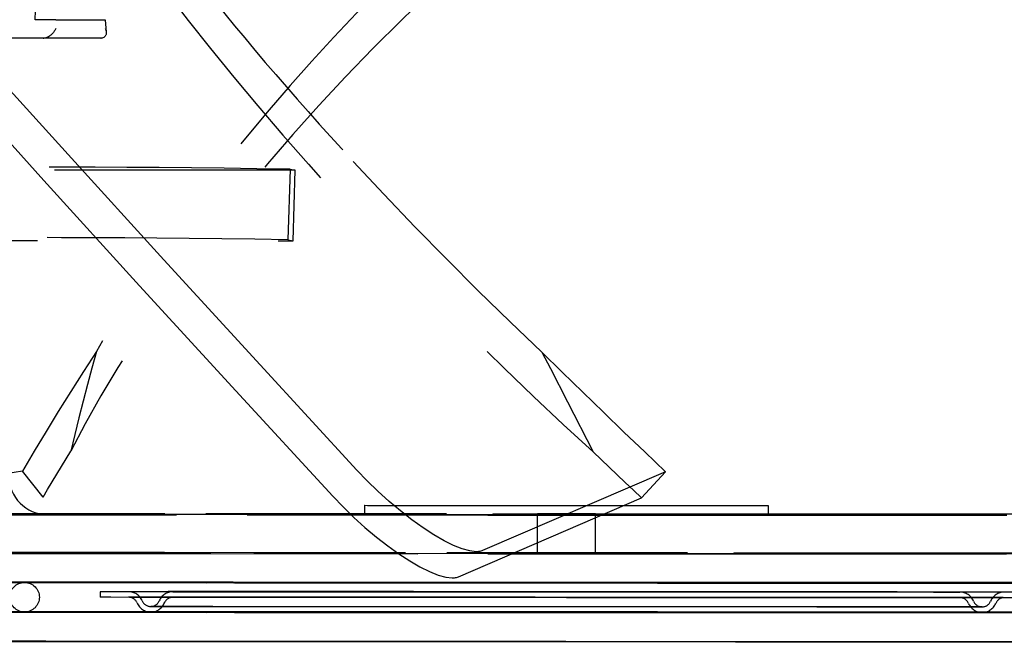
# Model space of a CAD drawing. Header units: inches. Extents: x 0 to 142, y 0 to 92.
# Tile 54 of 65: x 117.56 to 120.76, y 45.75 to 47.77. Entities that reach past the tile are written whole.
import ezdxf

# ---------------------------------------------------------------- set-up
doc = ezdxf.new("R2010")
doc.units = ezdxf.units.IN
doc.header["$LTSCALE"] = 7.824912
doc.header["$MEASUREMENT"] = 0
doc.linetypes.add('HIDDEN', pattern=[0.2, 0.1, -0.1])
doc.layers.add('DEFAULT_2', color=8, linetype='HIDDEN')

msp = doc.modelspace()

# ---------------------------------------------------------------- linework, layer by layer
at = {"layer": 'DEFAULT_2', "color": 8, "linetype": 'HIDDEN'}
for p, q in [((117.614, 47.7696), (117.6166, 47.8296)), ((117.6809, 47.7696), (117.614, 47.7696)), ((117.6809, 47.7696), (117.8417, 47.7697)), ((117.8417, 47.7697), (117.8452, 47.7295)), ((117.6403, 47.7096), (117.0512, 47.71)), ((117.8273, 47.7097), (117.6403, 47.7096)), ((117.6403, 47.7096), (117.6405, 47.7096)), ((118.4594, 47.2809), (116.8458, 47.2819)), ((118.4425, 47.2843), (118.4355, 47.0551)), ((118.4425, 47.2843), (118.4594, 47.2809)), ((118.4525, 47.0516), (118.4594, 47.2809)), ((116.8389, 47.0527), (118.4525, 47.0516)), ((118.4355, 47.0551), (118.4525, 47.0516)), ((119.3442, 46.5285), (119.4276, 46.3664)), ((117.5726, 46.3034), (116.0492, 46.0497)), ((117.6399, 46.2186), (117.5726, 46.3034)), ((119.6628, 46.3012), (119.0682, 46.0453)), ((119.5844, 46.2164), (119.6628, 46.3012)), ((116.1165, 45.9648), (117.6399, 46.2186)), ((118.9897, 45.9605), (119.5844, 46.2164)), ((118.6848, 46.1924), (118.6848, 46.1624)), ((118.7345, 46.1923), (118.8507, 46.1921)), ((118.8507, 46.1921), (119.1578, 46.1919)), ((119.1578, 46.1919), (119.3758, 46.1918)), ((119.3758, 46.1918), (119.6559, 46.1917)), ((119.6559, 46.1917), (119.8291, 46.1917)), ((119.9469, 46.1917), (119.9876, 46.1917)), ((119.9968, 46.1918), (119.9968, 46.1618)), ((117.7818, 46.1631), (117.9176, 46.1632)), ((117.9176, 46.1632), (118.0967, 46.1632)), ((118.0967, 46.1621), (117.9176, 46.1623)), ((118.9515, 46.1644), (118.0352, 46.1648)), ((119.0858, 46.1598), (118.0736, 46.1604)), ((118.0967, 46.1632), (118.3135, 46.1632)), ((118.5616, 46.1618), (118.0967, 46.1621)), ((118.9756, 46.1615), (118.5616, 46.1618)), ((118.694, 46.1624), (118.7347, 46.1625)), ((118.7347, 46.1625), (118.8058, 46.1625)), ((118.8058, 46.1625), (118.9613, 46.1625)), ((119.8842, 46.164), (118.9515, 46.1644)), ((118.9613, 46.1625), (119.0891, 46.1625)), ((119.0891, 46.1625), (119.3026, 46.1624)), ((119.1205, 46.163), (119.706, 46.1627)), ((119.2467, 46.0348), (119.2468, 46.1644)), ((119.247, 46.1644), (119.2468, 46.1644)), ((119.247, 46.1598), (119.2468, 46.1598)), ((119.2718, 46.1645), (119.247, 46.1644)), ((119.2718, 46.1599), (119.247, 46.1598)), ((119.3768, 46.1644), (119.2718, 46.1645)), ((119.3768, 46.1598), (119.2718, 46.1599)), ((119.3026, 46.1624), (119.5212, 46.1623)), ((119.4348, 46.1643), (119.3768, 46.1644)), ((119.4348, 46.1597), (119.3768, 46.1598)), ((119.4347, 46.0347), (119.4348, 46.1643)), ((119.5212, 46.1623), (119.7191, 46.1622)), ((119.706, 46.1627), (119.9866, 46.1625)), ((119.9866, 46.161), (119.706, 46.1611)), ((119.7191, 46.1622), (119.8288, 46.1621)), ((119.8288, 46.1621), (119.914, 46.162)), ((120.2475, 46.161), (119.9866, 46.161)), ((120.7722, 46.1591), (120.1071, 46.1594)), ((120.3681, 46.1622), (120.585, 46.162)), ((120.585, 46.162), (120.764, 46.1618)), ((120.764, 46.161), (120.585, 46.161)), ((118.1849, 46.0355), (116.7734, 46.0365)), ((118.0348, 46.0398), (118.9517, 46.0394)), ((119.1071, 46.035), (118.1849, 46.0355)), ((118.9517, 46.0394), (119.8848, 46.039)), ((119.2468, 46.0394), (119.2469, 46.0394)), ((119.2468, 46.0348), (119.2469, 46.0348)), ((119.2469, 46.0394), (119.2712, 46.0395)), ((119.2469, 46.0348), (119.2712, 46.0349)), ((119.2712, 46.0395), (119.3607, 46.0394)), ((119.2712, 46.0349), (119.3607, 46.0348)), ((119.3607, 46.0394), (119.4347, 46.0393)), ((119.3607, 46.0348), (119.4347, 46.0347)), ((120.6467, 46.0344), (120.0392, 46.0346)), ((120.1051, 46.0344), (120.7694, 46.0341)), ((118.1706, 45.9397), (116.8396, 45.9406)), ((118.2575, 45.9398), (117.0253, 45.9406)), ((117.6231, 45.9407), (117.1056, 45.9412)), ((117.3417, 45.9429), (117.6404, 45.9429)), ((117.8045, 45.9408), (117.3417, 45.9412)), ((118.3003, 45.9399), (117.3441, 45.9406)), ((117.395, 45.9427), (117.9271, 45.9427)), ((117.4331, 45.9424), (117.5969, 45.9425)), ((117.9271, 45.9408), (117.5119, 45.9412)), ((118.391, 45.94), (117.5182, 45.9406)), ((117.5969, 45.9425), (117.8082, 45.9425)), ((117.8082, 45.9411), (117.5969, 45.9414)), ((118.442, 45.9401), (117.6231, 45.9407)), ((117.6751, 45.9421), (117.792, 45.9422)), ((117.792, 45.9422), (117.951, 45.9423)), ((118.1575, 45.9405), (117.8045, 45.9408)), ((117.8082, 45.9425), (118.0613, 45.9425)), ((118.2014, 45.9408), (117.8082, 45.9411)), ((118.0451, 45.9411), (117.8665, 45.9413)), ((118.2489, 45.9406), (117.9271, 45.9408)), ((117.951, 45.9423), (118.2591, 45.9423)), ((118.5026, 45.9408), (118.0451, 45.9411)), ((118.1706, 45.9436), (119.0447, 45.9433)), ((119.0447, 45.9392), (118.1706, 45.9397)), ((118.6644, 45.9405), (118.2014, 45.9408)), ((118.2575, 45.9434), (119.0667, 45.9431)), ((119.0667, 45.9393), (118.2575, 45.9398)), ((118.3003, 45.9433), (119.0772, 45.943)), ((119.0772, 45.9395), (118.3003, 45.9399)), ((118.391, 45.9431), (119.1002, 45.9428)), ((119.1002, 45.9396), (118.391, 45.94)), ((118.442, 45.9429), (119.1129, 45.9426)), ((119.1129, 45.9398), (118.442, 45.9401)), ((118.5369, 45.9427), (119.1369, 45.9425)), ((118.5975, 45.9425), (119.152, 45.9423)), ((118.9979, 45.9403), (118.6644, 45.9405)), ((118.9979, 45.9422), (119.6836, 45.9419)), ((119.5127, 45.94), (118.9979, 45.9403)), ((119.0447, 45.9433), (119.6367, 45.943)), ((119.6367, 45.9389), (119.0447, 45.9392)), ((119.0509, 45.942), (119.6306, 45.9418)), ((119.4861, 45.9402), (119.0509, 45.9404)), ((119.0667, 45.9431), (119.6147, 45.9429)), ((119.6147, 45.9391), (119.0667, 45.9393)), ((119.0772, 45.943), (119.8663, 45.9426)), ((119.1002, 45.9428), (119.5812, 45.9426)), ((119.5812, 45.9394), (119.1002, 45.9396)), ((119.1129, 45.9426), (119.5686, 45.9424)), ((119.5686, 45.9395), (119.1129, 45.9398)), ((119.1369, 45.9425), (119.5445, 45.9423)), ((119.152, 45.9423), (119.9021, 45.9419)), ((119.773, 45.9401), (119.4861, 45.9402)), ((119.852, 45.9399), (119.5127, 45.94)), ((119.5445, 45.9423), (119.9475, 45.9421)), ((119.5686, 45.9424), (120.0192, 45.9422)), ((120.0192, 45.9394), (119.5686, 45.9395)), ((119.5812, 45.9426), (120.0573, 45.9423)), ((120.0573, 45.9392), (119.5812, 45.9394)), ((119.6147, 45.9429), (120.1576, 45.9426)), ((120.1576, 45.9388), (119.6147, 45.9391)), ((119.6306, 45.9418), (119.9125, 45.9416)), ((119.6367, 45.943), (120.2231, 45.9427)), ((120.2231, 45.9387), (119.6367, 45.9389)), ((119.6836, 45.9419), (120.0171, 45.9417)), ((120.1445, 45.9395), (119.7471, 45.9396)), ((120.0481, 45.94), (119.773, 45.9401)), ((120.1774, 45.9398), (119.852, 45.9399)), ((120.2611, 45.9396), (119.9021, 45.9397)), ((120.4546, 45.9392), (120.0192, 45.9394)), ((120.3039, 45.9399), (120.0481, 45.94)), ((120.5187, 45.939), (120.0573, 45.9392)), ((120.6313, 45.9388), (120.1257, 45.939)), ((120.5239, 45.9394), (120.1445, 45.9395)), ((120.6852, 45.9387), (120.1576, 45.9388)), ((120.48, 45.9397), (120.1774, 45.9398)), ((120.7931, 45.9385), (120.2231, 45.9387)), ((120.5973, 45.9395), (120.2611, 45.9396)), ((120.4223, 45.9412), (120.6363, 45.941)), ((120.8769, 45.9393), (120.5239, 45.9394)), ((120.6201, 45.9413), (120.8732, 45.941)), ((120.6363, 45.941), (120.815, 45.9408)), ((117.8257, 45.9118), (117.8257, 45.8938)), ((118.0662, 45.9113), (117.9212, 45.9115)), ((118.0662, 45.8933), (117.9212, 45.8935)), ((117.9753, 45.9119), (117.9322, 45.9119)), ((117.9753, 45.8939), (117.9322, 45.8939)), ((118.0463, 45.912), (117.9753, 45.9119)), ((118.0463, 45.894), (117.9753, 45.8939)), ((118.1436, 45.9113), (118.0074, 45.9115)), ((118.1436, 45.8933), (118.0074, 45.8935)), ((118.1957, 45.9112), (118.0662, 45.9113)), ((118.1957, 45.8932), (118.0662, 45.8933)), ((118.1105, 45.9118), (118.1958, 45.9119)), ((118.1105, 45.8938), (118.1958, 45.8939)), ((118.2653, 45.9112), (118.1436, 45.9113)), ((118.2652, 45.8932), (118.1436, 45.8933)), ((118.4328, 45.9109), (118.1957, 45.9112)), ((118.4328, 45.8929), (118.1957, 45.8932)), ((118.1958, 45.9119), (118.32, 45.9119)), ((118.1958, 45.8939), (118.32, 45.8939)), ((118.3955, 45.9111), (118.2533, 45.9113)), ((118.3955, 45.8931), (118.2533, 45.8933)), ((118.4879, 45.894), (118.2652, 45.894)), ((118.9139, 45.8926), (118.2652, 45.8932)), ((118.4879, 45.912), (118.2653, 45.912)), ((118.9139, 45.9106), (118.2653, 45.9112)), ((118.32, 45.9119), (118.5699, 45.9119)), ((118.32, 45.8939), (118.5699, 45.8939)), ((118.6674, 45.9109), (118.3955, 45.9111)), ((118.6674, 45.8929), (118.3955, 45.8931)), ((118.8434, 45.912), (118.4879, 45.912)), ((118.8434, 45.894), (118.4879, 45.894)), ((118.5699, 45.9119), (118.8787, 45.9119)), ((118.5699, 45.8939), (118.8787, 45.8939)), ((118.9398, 45.8926), (118.5713, 45.8929)), ((118.9398, 45.9106), (118.5714, 45.9109)), ((119.2392, 45.9118), (118.8434, 45.912)), ((119.2392, 45.8938), (118.8434, 45.894)), ((118.8787, 45.9119), (119.2227, 45.9117)), ((118.8787, 45.8939), (119.2227, 45.8937)), ((119.3407, 45.9104), (118.9139, 45.9106)), ((119.3407, 45.8924), (118.9139, 45.8926)), ((119.3407, 45.9104), (118.9398, 45.9106)), ((119.3407, 45.8924), (118.9398, 45.8926)), ((119.2227, 45.9117), (119.6907, 45.9115)), ((119.2227, 45.8937), (119.6907, 45.8935)), ((119.838, 45.9115), (119.2392, 45.9118)), ((119.838, 45.8935), (119.2392, 45.8938)), ((119.6627, 45.9102), (119.3407, 45.9104)), ((119.6432, 45.9103), (119.3407, 45.9104)), ((119.6627, 45.8922), (119.3407, 45.8924)), ((119.6432, 45.8923), (119.3407, 45.8924)), ((119.9318, 45.9102), (119.6432, 45.9103)), ((119.9318, 45.8922), (119.6432, 45.8923)), ((119.97, 45.9101), (119.6627, 45.9102)), ((119.97, 45.8921), (119.6627, 45.8922)), ((119.6907, 45.9115), (119.9108, 45.9114)), ((119.9108, 45.9103), (119.6907, 45.9103)), ((119.6907, 45.8935), (119.9108, 45.8934)), ((119.9108, 45.8923), (119.6907, 45.8923)), ((119.9108, 45.9114), (120.1115, 45.9112)), ((120.1115, 45.9102), (119.9108, 45.9103)), ((119.9108, 45.8934), (120.1114, 45.8932)), ((120.1114, 45.8922), (119.9108, 45.8923)), ((120.1935, 45.9101), (119.9318, 45.9102)), ((120.1934, 45.8921), (119.9318, 45.8922)), ((120.2486, 45.9101), (119.97, 45.9101)), ((120.2486, 45.8921), (119.97, 45.8921)), ((120.2859, 45.8922), (120.1114, 45.8922)), ((120.1115, 45.9112), (120.2859, 45.9111)), ((120.2859, 45.9102), (120.1115, 45.9102)), ((120.1114, 45.8932), (120.2859, 45.8931)), ((120.3469, 45.8921), (120.1934, 45.8921)), ((120.3469, 45.9101), (120.1935, 45.9101)), ((120.4119, 45.9101), (120.2486, 45.9101)), ((120.4119, 45.8921), (120.2486, 45.8921)), ((120.4161, 45.893), (120.2725, 45.8932)), ((120.4161, 45.911), (120.2726, 45.9112)), ((120.2859, 45.9111), (120.4281, 45.9109)), ((120.2859, 45.8931), (120.4281, 45.8929)), ((120.5896, 45.9108), (120.4161, 45.911)), ((120.5896, 45.8928), (120.4161, 45.893)), ((120.5709, 45.9103), (120.4856, 45.9103)), ((120.5709, 45.8923), (120.4856, 45.8923)), ((120.674, 45.9107), (120.5896, 45.9108)), ((120.6739, 45.8927), (120.5896, 45.8928)), ((120.7602, 45.9102), (120.6704, 45.9101)), ((120.7601, 45.8922), (120.6704, 45.8921)), ((120.7492, 45.9103), (120.706, 45.9103)), ((120.7492, 45.8923), (120.706, 45.8923)), ((120.821, 45.8922), (120.7601, 45.8922)), ((120.8211, 45.9102), (120.7602, 45.9102)), ((118.0412, 45.8639), (118.1313, 45.8639)), ((118.1313, 45.8639), (118.2625, 45.864)), ((118.3423, 45.8631), (118.192, 45.8633)), ((118.2625, 45.864), (118.5265, 45.864)), ((118.6295, 45.8629), (118.3423, 45.8631)), ((118.5265, 45.864), (118.8526, 45.8639)), ((118.8526, 45.8639), (119.216, 45.8638)), ((119.216, 45.8638), (119.7104, 45.8635)), ((119.7104, 45.8635), (119.9429, 45.8634)), ((119.9429, 45.8622), (119.7104, 45.8623)), ((119.9429, 45.8634), (120.1548, 45.8632)), ((120.1548, 45.8622), (119.9429, 45.8622)), ((120.1548, 45.8632), (120.3391, 45.863)), ((120.3391, 45.8622), (120.1548, 45.8622)), ((120.3391, 45.863), (120.4893, 45.8629)), ((120.6401, 45.8623), (120.55, 45.8622)), ((115.9441, 45.8452), (117.6493, 45.8451)), ((117.6494, 45.8467), (115.9442, 45.8482)), ((118.1705, 45.8437), (116.8396, 45.8446)), ((118.2574, 45.8438), (117.0253, 45.8446)), ((117.6231, 45.8447), (117.1056, 45.8452)), ((117.3416, 45.8469), (117.6404, 45.8469)), ((117.8045, 45.8448), (117.3416, 45.8452)), ((118.3002, 45.8439), (117.3441, 45.8446)), ((117.395, 45.8467), (117.927, 45.8467)), ((117.4331, 45.8464), (117.5968, 45.8465)), ((117.927, 45.8448), (117.5119, 45.8452)), ((118.3909, 45.844), (117.5182, 45.8446)), ((117.5968, 45.8465), (117.8081, 45.8465)), ((117.8081, 45.8451), (117.5968, 45.8454)), ((118.4419, 45.8441), (117.6231, 45.8447)), ((117.7906, 45.8451), (117.6493, 45.8451)), ((117.6751, 45.8461), (117.7919, 45.8462)), ((117.7919, 45.8462), (117.951, 45.8463)), ((118.1575, 45.8445), (117.8045, 45.8448)), ((117.8081, 45.8465), (118.0613, 45.8465)), ((118.2014, 45.8448), (117.8081, 45.8451)), ((118.045, 45.8451), (117.8664, 45.8453)), ((118.2488, 45.8446), (117.927, 45.8448)), ((117.951, 45.8463), (118.259, 45.8463)), ((118.0412, 45.8459), (118.1313, 45.8459)), ((118.5025, 45.8448), (118.045, 45.8451)), ((118.1313, 45.8459), (118.2625, 45.846)), ((119.0447, 45.8432), (118.1705, 45.8437)), ((118.1706, 45.8476), (119.0447, 45.8473)), ((118.3423, 45.8451), (118.192, 45.8453)), ((118.6643, 45.8445), (118.2014, 45.8448)), ((118.2574, 45.8474), (119.0667, 45.8471)), ((119.0667, 45.8433), (118.2574, 45.8438)), ((118.7866, 45.8458), (118.262, 45.8462)), ((118.2625, 45.846), (118.5265, 45.846)), ((118.3002, 45.8473), (119.0772, 45.847)), ((119.0772, 45.8435), (118.3002, 45.8439)), ((118.6294, 45.8449), (118.3423, 45.8451)), ((118.3909, 45.8471), (119.1002, 45.8468)), ((119.1002, 45.8436), (118.3909, 45.844)), ((118.4419, 45.8469), (119.1128, 45.8466)), ((119.1128, 45.8438), (118.4419, 45.8441)), ((118.5265, 45.846), (118.8526, 45.8459)), ((118.5369, 45.8467), (119.1369, 45.8465)), ((118.5975, 45.8465), (119.152, 45.8463)), ((119.1531, 45.8447), (118.6074, 45.8449)), ((118.9978, 45.8443), (118.6643, 45.8445)), ((118.8526, 45.8459), (119.216, 45.8458)), ((118.9978, 45.8462), (119.6835, 45.8459)), ((119.0447, 45.8473), (119.6366, 45.847)), ((119.6366, 45.8429), (119.0447, 45.8432)), ((119.0508, 45.846), (119.6305, 45.8458)), ((119.4861, 45.8442), (119.0508, 45.8444)), ((119.0667, 45.8471), (119.8874, 45.8467)), ((119.6146, 45.8431), (119.0667, 45.8433)), ((119.0772, 45.847), (119.6041, 45.8467)), ((119.1002, 45.8468), (119.5811, 45.8466)), ((119.1128, 45.8466), (119.5685, 45.8464)), ((119.5685, 45.8435), (119.1128, 45.8438)), ((119.1369, 45.8465), (119.7471, 45.8462)), ((119.152, 45.8463), (119.5294, 45.8461)), ((119.8901, 45.8443), (119.1531, 45.8447)), ((119.216, 45.8458), (119.4653, 45.8457)), ((119.4653, 45.8457), (119.7104, 45.8455)), ((119.773, 45.8441), (119.4861, 45.8442)), ((119.5294, 45.8461), (119.9021, 45.8459)), ((119.5685, 45.8464), (120.0191, 45.8462)), ((120.0191, 45.8434), (119.5685, 45.8435)), ((119.5811, 45.8466), (120.0572, 45.8463)), ((119.6041, 45.8467), (120.1257, 45.8464)), ((120.1575, 45.8428), (119.6146, 45.8431)), ((119.6305, 45.8458), (119.9125, 45.8456)), ((119.6366, 45.847), (120.223, 45.8467)), ((120.223, 45.8427), (119.6366, 45.8429)), ((119.6835, 45.8459), (120.017, 45.8457)), ((120.0693, 45.8453), (119.7078, 45.8454)), ((119.7104, 45.8455), (119.9428, 45.8454)), ((119.9428, 45.8442), (119.7104, 45.8443)), ((119.7471, 45.8462), (120.1445, 45.8459)), ((120.1445, 45.8435), (119.7471, 45.8436)), ((120.048, 45.844), (119.773, 45.8441)), ((120.1774, 45.8438), (119.852, 45.8439)), ((120.4146, 45.844), (119.8901, 45.8443)), ((120.261, 45.8436), (119.9021, 45.8437)), ((120.1548, 45.8442), (119.9428, 45.8442)), ((119.9428, 45.8454), (120.1548, 45.8452)), ((120.4546, 45.8432), (120.0191, 45.8434)), ((120.3038, 45.8439), (120.048, 45.844)), ((120.5187, 45.843), (120.0572, 45.8432)), ((120.4146, 45.8452), (120.0693, 45.8453)), ((120.6312, 45.8428), (120.1257, 45.843)), ((120.1445, 45.8459), (120.5239, 45.8457)), ((120.5239, 45.8434), (120.1445, 45.8435)), ((120.1548, 45.8452), (120.3391, 45.845)), ((120.3391, 45.8442), (120.1548, 45.8442)), ((120.6852, 45.8427), (120.1575, 45.8428)), ((120.48, 45.8437), (120.1774, 45.8438)), ((120.793, 45.8425), (120.223, 45.8427)), ((120.5973, 45.8435), (120.261, 45.8436)), ((120.3391, 45.845), (120.4893, 45.8449)), ((120.7363, 45.8451), (120.4146, 45.8452)), ((120.4223, 45.8452), (120.6363, 45.845)), ((120.8768, 45.8433), (120.5239, 45.8434)), ((120.6401, 45.8443), (120.55, 45.8442)), ((120.6201, 45.8453), (120.8732, 45.845)), ((120.6363, 45.845), (120.8149, 45.8448)), ((117.6493, 45.7507), (115.9441, 45.7522)), ((117.7905, 45.7491), (115.9441, 45.7492)), ((118.7865, 45.7498), (118.262, 45.7502)), ((119.153, 45.7487), (118.6073, 45.7489)), ((119.89, 45.7483), (119.153, 45.7487)), ((120.0692, 45.7493), (119.7078, 45.7494)), ((120.4146, 45.748), (119.89, 45.7483)), ((120.4146, 45.7492), (120.0692, 45.7493)), ((120.7363, 45.7491), (120.4146, 45.7492))]:
    msp.add_line(p, q, dxfattribs=at)
for points in [[(118.6596, 46.3069), (118.345, 46.6486), (118.0322, 46.9903), (117.7209, 47.3319), (117.4114, 47.6734), (117.1035, 48.0148), (116.7973, 48.3562)], [(116.7189, 48.2713), (117.0251, 47.93), (117.3329, 47.5886), (117.6425, 47.2471), (117.9537, 46.9055), (118.2666, 46.5638), (118.5811, 46.2221)], [(117.6808, 47.741), (117.68, 47.7389), (117.6789, 47.7367), (117.6778, 47.7346), (117.6764, 47.7324), (117.6749, 47.7302), (117.6733, 47.7281), (117.6715, 47.726), (117.6696, 47.7239), (117.6675, 47.7219), (117.6652, 47.7199), (117.6628, 47.718), (117.6602, 47.7163), (117.6575, 47.7146), (117.6546, 47.7131), (117.6516, 47.7118), (117.6484, 47.7108), (117.6451, 47.71), (117.6417, 47.7096)], [(117.8452, 47.7295), (117.8452, 47.7282), (117.8452, 47.7261), (117.845, 47.724), (117.8446, 47.722), (117.844, 47.72), (117.8431, 47.7181), (117.842, 47.7164), (117.8406, 47.7147), (117.8389, 47.7132), (117.8368, 47.7119), (117.8344, 47.7109), (117.8316, 47.7102), (117.8285, 47.7097)], [(117.8418, 47.7411), (117.8428, 47.739), (117.8436, 47.7368), (117.8442, 47.7347), (117.8447, 47.7325), (117.8451, 47.7304), (117.8452, 47.7295)], [(118.6477, 47.3095), (118.7473, 47.2029), (118.8483, 47.0974), (118.9508, 46.9927), (119.0542, 46.8896), (119.1575, 46.7888), (119.261, 46.6902)], [(117.813, 46.6922), (117.771, 46.627), (117.7298, 46.562), (117.6893, 46.4971), (117.6496, 46.4324), (117.6107, 46.3678), (117.5726, 46.3034)], [(117.813, 46.6922), (117.7982, 46.6383), (117.7838, 46.5844), (117.7697, 46.5305), (117.756, 46.4765), (117.7427, 46.4225), (117.7297, 46.3685)], [(119.261, 46.6902), (119.2887, 46.6363), (119.3442, 46.5285)], [(119.261, 46.6902), (119.3273, 46.625), (119.3938, 46.5599), (119.4607, 46.495), (119.5278, 46.4303), (119.5952, 46.3657), (119.6628, 46.3012)], [(117.6399, 46.2186), (117.6546, 46.2435), (117.6694, 46.2684), (117.6843, 46.2934), (117.6993, 46.3184), (117.7144, 46.3434), (117.7297, 46.3685)], [(119.5844, 46.2164), (119.5582, 46.2414), (119.532, 46.2663), (119.5058, 46.2913), (119.4797, 46.3163), (119.4536, 46.3414), (119.4276, 46.3664)], [(119.0479, 46.0417), (119.0268, 46.0441), (119.0023, 46.0508), (118.9742, 46.062), (118.9432, 46.0773), (118.9099, 46.0966), (118.8747, 46.1194), (118.8384, 46.1454), (118.8014, 46.1742), (118.7644, 46.2052), (118.728, 46.2381), (118.6932, 46.2719), (118.6596, 46.3069)], [(118.5811, 46.2221), (118.6148, 46.1871), (118.6496, 46.1533), (118.686, 46.1205), (118.723, 46.0894), (118.7599, 46.0606), (118.7963, 46.0346), (118.8314, 46.0118), (118.8648, 45.9925), (118.8958, 45.9772), (118.9239, 45.966), (118.9484, 45.9593), (118.9695, 45.9569)], [(118.6848, 46.1924), (118.6859, 46.1924), (118.6942, 46.1923), (118.7345, 46.1923)], [(119.8291, 46.1917), (119.8754, 46.1917), (119.9469, 46.1917)], [(119.9876, 46.1917), (119.9958, 46.1918), (119.9968, 46.1918)], [(118.0736, 46.1604), (116.5266, 46.1615), (116.2512, 46.1617), (115.9902, 46.1619), (115.7451, 46.1621), (115.5167, 46.1624), (115.3063, 46.1626), (115.1146, 46.1628), (114.9425, 46.163), (114.7907, 46.1633), (114.6601, 46.1635), (114.5511, 46.1637), (114.4644, 46.1639), (114.4004, 46.1641), (114.3594, 46.1642), (114.3416, 46.1644), (114.3408, 46.1645)], [(118.0352, 46.1648), (117.7397, 46.1649), (117.4516, 46.1649), (116.6464, 46.1651)], [(117.6537, 46.1629), (117.6549, 46.1629), (117.6677, 46.163), (117.6933, 46.163), (117.7314, 46.1631), (117.7818, 46.1631)], [(117.9176, 46.1623), (117.7818, 46.1625), (117.7314, 46.1626), (117.6933, 46.1627), (117.6677, 46.1628), (117.6549, 46.1629), (117.6537, 46.1629)], [(118.3135, 46.1632), (118.695, 46.1631), (119.1205, 46.163)], [(118.6848, 46.1624), (118.6858, 46.1624), (118.694, 46.1624)], [(119.706, 46.1611), (119.4144, 46.1613), (118.9756, 46.1615)], [(120.1071, 46.1594), (119.4274, 46.1597), (119.0858, 46.1598)], [(121.087, 46.1633), (120.7945, 46.1634), (120.4965, 46.1636), (119.8842, 46.164)], [(119.914, 46.162), (119.9705, 46.1619), (119.9871, 46.1618), (119.9957, 46.1618), (119.9968, 46.1618)], [(119.9866, 46.1625), (120.2475, 46.1623), (120.3681, 46.1622)], [(120.585, 46.161), (120.3681, 46.161), (120.2475, 46.161)], [(116.6461, 46.0401), (117.4517, 46.0399), (117.7395, 46.0399), (118.0348, 46.0398)], [(117.4285, 46.0358), (117.7483, 46.0356), (118.0754, 46.0354), (119.0857, 46.0348)], [(119.0682, 46.0453), (119.0653, 46.0442), (119.0622, 46.0433), (119.0589, 46.0426), (119.0554, 46.0421), (119.0518, 46.0418), (119.0479, 46.0417)], [(119.0857, 46.0348), (119.4266, 46.0347), (120.1051, 46.0344)], [(120.0392, 46.0346), (119.4187, 46.0349), (119.1071, 46.035)], [(119.8848, 46.039), (120.4966, 46.0386), (120.7952, 46.0384), (121.0869, 46.0383)], [(121.7778, 46.0341), (121.2298, 46.0342), (120.942, 46.0343), (120.6467, 46.0344)], [(118.9695, 45.9569), (118.9733, 45.957), (118.977, 45.9573), (118.9805, 45.9578), (118.9838, 45.9585), (118.9868, 45.9594), (118.9897, 45.9605)], [(116.6037, 45.944), (117.6128, 45.9438), (117.8883, 45.9437), (118.1706, 45.9436)], [(116.8069, 45.9438), (117.7411, 45.9436), (117.9962, 45.9435), (118.2575, 45.9434)], [(117.1276, 45.9435), (117.8066, 45.9434), (118.0501, 45.9433), (118.3003, 45.9433)], [(117.5969, 45.9414), (117.4331, 45.9416), (117.3706, 45.9417), (117.3214, 45.9418), (117.2861, 45.9419), (117.2648, 45.942), (117.2577, 45.9421)], [(117.3205, 45.9433), (117.9403, 45.9432), (118.1627, 45.9431), (118.391, 45.9431)], [(117.4397, 45.9431), (118.0178, 45.943), (118.2268, 45.943), (118.442, 45.9429)], [(117.5797, 45.9419), (117.5857, 45.942), (117.6037, 45.942), (117.6336, 45.9421), (117.6751, 45.9421)], [(117.8665, 45.9413), (117.728, 45.9415), (117.6751, 45.9416), (117.6336, 45.9417), (117.6037, 45.9418), (117.5857, 45.9419), (117.5797, 45.9419)], [(117.6404, 45.9429), (118.1575, 45.9428), (118.5369, 45.9427)], [(117.9271, 45.9427), (118.4203, 45.9426), (118.5975, 45.9425)], [(118.0613, 45.9425), (118.504, 45.9424), (118.9979, 45.9422)], [(119.1369, 45.9399), (118.5369, 45.9402), (118.1575, 45.9405)], [(119.152, 45.94), (118.5975, 45.9404), (118.2489, 45.9406)], [(118.2591, 45.9423), (118.6333, 45.9422), (119.0509, 45.942)], [(119.0509, 45.9404), (118.9084, 45.9405), (118.5026, 45.9408)], [(120.1257, 45.939), (119.6042, 45.9392), (119.0772, 45.9395)], [(119.7471, 45.9396), (119.3407, 45.9398), (119.1369, 45.9399)], [(119.9021, 45.9397), (119.5294, 45.9399), (119.152, 45.94)], [(119.8663, 45.9426), (120.3811, 45.9423), (120.6313, 45.9421), (120.8748, 45.942)], [(119.9021, 45.9419), (120.2611, 45.9417), (120.4326, 45.9416)], [(119.9125, 45.9416), (120.1788, 45.9414), (120.3039, 45.9413), (120.4223, 45.9412)], [(119.9475, 45.9421), (120.337, 45.9418), (120.5239, 45.9417)], [(120.0171, 45.9417), (120.3321, 45.9415), (120.48, 45.9414), (120.6201, 45.9413)], [(120.0192, 45.9422), (120.4546, 45.9419), (120.6636, 45.9418)], [(120.0573, 45.9423), (120.5187, 45.942), (120.7411, 45.9419)], [(120.1576, 45.9426), (120.6852, 45.9422), (120.9403, 45.9421), (121.1879, 45.9419)], [(120.2231, 45.9427), (120.7931, 45.9423), (121.0686, 45.9422), (121.336, 45.942)], [(120.6363, 45.9399), (120.4223, 45.9399), (120.3039, 45.9399)], [(120.4326, 45.9416), (120.7543, 45.9413), (120.9026, 45.9412)], [(121.0583, 45.9391), (120.6636, 45.9392), (120.4546, 45.9392)], [(120.8732, 45.9397), (120.6201, 45.9397), (120.48, 45.9397)], [(121.1632, 45.9389), (120.7411, 45.939), (120.5187, 45.939)], [(120.5239, 45.9417), (120.8769, 45.9414), (121.041, 45.9413)], [(121.0413, 45.9395), (120.7543, 45.9395), (120.5973, 45.9395)], [(121.3373, 45.9387), (120.8748, 45.9388), (120.6313, 45.9388)], [(120.8895, 45.94), (120.7304, 45.9399), (120.6363, 45.9399)], [(120.6636, 45.9418), (121.0583, 45.9415), (121.2417, 45.9413)], [(121.4268, 45.9385), (120.9403, 45.9386), (120.6852, 45.9387)], [(120.7411, 45.9419), (121.1632, 45.9416), (121.3609, 45.9414), (121.5482, 45.9413)], [(117.9212, 45.9115), (117.8603, 45.9116), (117.8411, 45.9117), (117.8296, 45.9118), (117.8257, 45.9118)], [(117.9212, 45.8935), (117.8603, 45.8936), (117.8411, 45.8937), (117.8296, 45.8938), (117.8257, 45.8938)], [(117.9322, 45.9119), (117.9213, 45.9118), (117.9177, 45.9118)], [(118.0074, 45.9115), (117.9502, 45.9116), (117.9322, 45.9117), (117.9213, 45.9117), (117.9177, 45.9118)], [(117.9322, 45.8939), (117.9213, 45.8938), (117.9177, 45.8938)], [(118.0074, 45.8935), (117.9502, 45.8936), (117.9322, 45.8937), (117.9213, 45.8937), (117.9177, 45.8938)], [(118.2653, 45.912), (118.2015, 45.912), (118.0463, 45.912)], [(118.2652, 45.894), (118.2015, 45.894), (118.0463, 45.894)], [(118.0617, 45.9117), (118.0671, 45.9117), (118.0835, 45.9118), (118.1105, 45.9118)], [(118.2533, 45.9113), (118.1481, 45.9114), (118.1105, 45.9115), (118.0835, 45.9116), (118.0671, 45.9116), (118.0617, 45.9117)], [(118.0617, 45.8937), (118.0671, 45.8937), (118.0835, 45.8938), (118.1105, 45.8938)], [(118.2533, 45.8933), (118.148, 45.8934), (118.1105, 45.8935), (118.0835, 45.8936), (118.0671, 45.8936), (118.0617, 45.8937)], [(119.1057, 45.9106), (118.9907, 45.9107), (118.6674, 45.9109)], [(119.1057, 45.8926), (118.9907, 45.8927), (118.6674, 45.8929)], [(119.6907, 45.9103), (119.4587, 45.9104), (119.1057, 45.9106)], [(119.6907, 45.8923), (119.4587, 45.8924), (119.1057, 45.8926)], [(120.2726, 45.9112), (120.1935, 45.9112), (119.838, 45.9115)], [(120.2725, 45.8932), (120.1934, 45.8932), (119.838, 45.8935)], [(120.4856, 45.9103), (120.3614, 45.9102), (120.2859, 45.9102)], [(120.4856, 45.8923), (120.3613, 45.8922), (120.2859, 45.8922)], [(120.5896, 45.9102), (120.4798, 45.9101), (120.4161, 45.9101), (120.3469, 45.9101)], [(120.5896, 45.8922), (120.4798, 45.8921), (120.4161, 45.8921), (120.3469, 45.8921)], [(120.6704, 45.9101), (120.5535, 45.9101), (120.4856, 45.9101), (120.4119, 45.9101)], [(120.6704, 45.8921), (120.5535, 45.8921), (120.4856, 45.8921), (120.4119, 45.8921)], [(120.4281, 45.9109), (120.5333, 45.9107), (120.5709, 45.9107), (120.5979, 45.9106), (120.6142, 45.9105), (120.6197, 45.9105)], [(120.4281, 45.8929), (120.5333, 45.8927), (120.5709, 45.8927), (120.5979, 45.8926), (120.6142, 45.8925), (120.6197, 45.8925)], [(120.6197, 45.9105), (120.6142, 45.9104), (120.5979, 45.9104), (120.5709, 45.9103)], [(120.6197, 45.8925), (120.6142, 45.8924), (120.5979, 45.8924), (120.5709, 45.8923)], [(120.706, 45.9103), (120.6351, 45.9102), (120.5896, 45.9102)], [(120.706, 45.8923), (120.6351, 45.8922), (120.5896, 45.8922)], [(120.7637, 45.8924), (120.76, 45.8925), (120.7492, 45.8925), (120.7311, 45.8926), (120.6739, 45.8927)], [(120.7637, 45.9104), (120.76, 45.9105), (120.7492, 45.9105), (120.7312, 45.9106), (120.674, 45.9107)], [(120.7637, 45.9104), (120.76, 45.9104), (120.7492, 45.9103)], [(120.7637, 45.8924), (120.76, 45.8924), (120.7492, 45.8923)], [(117.9897, 45.8637), (117.9954, 45.8638), (118.0127, 45.8638), (118.0412, 45.8639)], [(118.192, 45.8633), (118.0809, 45.8635), (118.0412, 45.8635), (118.0127, 45.8636), (117.9954, 45.8637), (117.9897, 45.8637)], [(119.0924, 45.8626), (118.9709, 45.8627), (118.6295, 45.8629)], [(119.7104, 45.8623), (119.4653, 45.8624), (119.0924, 45.8626)], [(120.55, 45.8622), (120.4188, 45.8622), (120.3391, 45.8622)], [(120.4893, 45.8629), (120.6004, 45.8627), (120.6401, 45.8627), (120.6687, 45.8626), (120.6859, 45.8625), (120.6917, 45.8625)], [(120.6917, 45.8625), (120.6859, 45.8624), (120.6687, 45.8623), (120.6401, 45.8623)], [(116.6036, 45.848), (117.6128, 45.8478), (117.8883, 45.8477), (118.1706, 45.8476)], [(116.8068, 45.8478), (117.7411, 45.8476), (117.9961, 45.8475), (118.2574, 45.8474)], [(117.1275, 45.8475), (117.8065, 45.8474), (118.0501, 45.8473), (118.3002, 45.8473)], [(117.5968, 45.8454), (117.4331, 45.8456), (117.3705, 45.8457), (117.3214, 45.8458), (117.2861, 45.8459), (117.2648, 45.846), (117.2577, 45.8461)], [(117.3205, 45.8473), (117.9403, 45.8472), (118.1626, 45.8471), (118.3909, 45.8471)], [(117.4396, 45.8471), (118.0177, 45.847), (118.2267, 45.847), (118.4419, 45.8469)], [(117.5797, 45.8459), (117.5857, 45.846), (117.6037, 45.846), (117.6335, 45.8461), (117.6751, 45.8461)], [(117.8664, 45.8453), (117.728, 45.8455), (117.6751, 45.8456), (117.6335, 45.8457), (117.6037, 45.8458), (117.5857, 45.8459), (117.5797, 45.8459)], [(117.6404, 45.8469), (118.1575, 45.8468), (118.5369, 45.8467)], [(118.262, 45.8462), (117.9403, 45.8464), (117.7906, 45.8465), (117.6493, 45.8467)], [(118.6074, 45.8449), (118.262, 45.845), (117.7906, 45.8451)], [(117.927, 45.8467), (118.4203, 45.8466), (118.5975, 45.8465)], [(117.9897, 45.8457), (117.9954, 45.8458), (118.0127, 45.8458), (118.0412, 45.8459)], [(118.192, 45.8453), (118.0809, 45.8455), (118.0412, 45.8455), (118.0127, 45.8456), (117.9954, 45.8457), (117.9897, 45.8457)], [(118.0613, 45.8465), (118.5039, 45.8464), (118.9978, 45.8462)], [(119.1369, 45.8439), (118.5369, 45.8442), (118.1575, 45.8445)], [(119.152, 45.844), (118.5975, 45.8444), (118.2488, 45.8446)], [(118.259, 45.8463), (118.6333, 45.8462), (119.0508, 45.846)], [(119.0508, 45.8444), (118.9084, 45.8445), (118.5025, 45.8448)], [(119.0924, 45.8446), (118.9709, 45.8447), (118.6294, 45.8449)], [(119.7078, 45.8454), (119.3383, 45.8456), (118.7866, 45.8458)], [(119.852, 45.8439), (119.5127, 45.844), (118.9978, 45.8443)], [(120.1257, 45.843), (119.6041, 45.8432), (119.0772, 45.8435)], [(119.7104, 45.8443), (119.4653, 45.8444), (119.0924, 45.8446)], [(120.0572, 45.8432), (119.5811, 45.8434), (119.1002, 45.8436)], [(119.7471, 45.8436), (119.3407, 45.8438), (119.1369, 45.8439)], [(119.9021, 45.8437), (119.5294, 45.8439), (119.152, 45.844)], [(119.8874, 45.8467), (120.4239, 45.8464), (120.6852, 45.8462), (120.9402, 45.8461), (121.1878, 45.8459)], [(119.9021, 45.8459), (120.261, 45.8457), (120.4325, 45.8456)], [(119.9125, 45.8456), (120.1788, 45.8454), (120.3038, 45.8453), (120.4223, 45.8452)], [(120.017, 45.8457), (120.3321, 45.8455), (120.48, 45.8454), (120.6201, 45.8453)], [(120.0191, 45.8462), (120.4546, 45.8459), (120.6636, 45.8458)], [(120.0572, 45.8463), (120.5187, 45.846), (120.741, 45.8459)], [(120.1257, 45.8464), (120.6312, 45.8461), (120.8748, 45.846)], [(120.223, 45.8467), (120.793, 45.8463), (121.0685, 45.8462), (121.336, 45.846)], [(120.6363, 45.8439), (120.4223, 45.8439), (120.3038, 45.8439)], [(120.55, 45.8442), (120.4188, 45.8442), (120.3391, 45.8442)], [(121.0273, 45.8435), (120.8861, 45.8436), (120.7363, 45.8438), (120.4146, 45.844)], [(120.4325, 45.8456), (120.7543, 45.8453), (120.9026, 45.8452)], [(121.0582, 45.8431), (120.6636, 45.8432), (120.4546, 45.8432)], [(120.8732, 45.8437), (120.6201, 45.8437), (120.48, 45.8437)], [(120.4893, 45.8449), (120.6004, 45.8447), (120.6401, 45.8447), (120.6687, 45.8446), (120.6859, 45.8445), (120.6917, 45.8445)], [(121.1632, 45.8429), (120.741, 45.843), (120.5187, 45.843)], [(120.5239, 45.8457), (120.8768, 45.8454), (121.0409, 45.8453)], [(121.0412, 45.8435), (120.7543, 45.8435), (120.5973, 45.8435)], [(121.3372, 45.8427), (120.8748, 45.8428), (120.6312, 45.8428)], [(120.8894, 45.844), (120.7303, 45.8439), (120.6363, 45.8439)], [(120.6917, 45.8445), (120.6859, 45.8444), (120.6687, 45.8443), (120.6401, 45.8443)], [(120.6636, 45.8458), (121.0582, 45.8455), (121.2417, 45.8453)], [(121.4268, 45.8425), (120.9402, 45.8426), (120.6852, 45.8427)], [(122.735, 45.845), (120.8861, 45.8451), (120.7363, 45.8451)], [(120.741, 45.8459), (121.1632, 45.8456), (121.3608, 45.8454), (121.5482, 45.8453)], [(118.262, 45.7502), (117.9403, 45.7504), (117.7905, 45.7505), (117.6493, 45.7507)], [(118.6073, 45.7489), (118.262, 45.749), (117.7905, 45.7491)], [(119.7078, 45.7494), (119.3383, 45.7496), (118.7865, 45.7498)], [(121.0273, 45.7475), (120.886, 45.7476), (120.7363, 45.7478), (120.4146, 45.748)], [(121.0273, 45.7491), (120.886, 45.7491), (120.7363, 45.7491)]]:
    msp.add_lwpolyline(points, dxfattribs=at)
msp.add_circle((117.5797, 45.8939), 0.048, dxfattribs=at)
for centre, radius, start, end in [((117.6534, 46.2879), 0.125, 179.9729, 269.9729), ((117.9177, 45.8638), 0.048, 22.5928, 89.9729), ((117.9177, 45.8638), 0.03, 22.5928, 89.9729), ((118.0617, 45.8637), 0.048, 89.9729, 157.353), ((118.0617, 45.8637), 0.03, 89.9729, 157.353), ((120.6197, 45.8625), 0.048, 22.5928, 89.9729), ((120.6197, 45.8625), 0.03, 22.5928, 89.9729), ((120.7637, 45.8624), 0.048, 89.9729, 157.3531), ((120.7637, 45.8624), 0.03, 89.9729, 157.3531), ((117.9897, 45.8937), 0.048, 202.5928, 337.353), ((117.9897, 45.8937), 0.03, 202.5928, 337.353), ((120.6917, 45.8925), 0.048, 202.5928, 337.3531), ((120.6917, 45.8925), 0.03, 202.5928, 337.3531)]:
    msp.add_arc(centre, radius, start, end, dxfattribs=at)
for centre, major_axis, ratio, start_param, end_param in [((119.3414, 47.3099), (1.7169, 1.7159), 0.339663, 1.54109, 2.246249), ((119.3414, 47.3099), (-1.7767, 1.7788), 0.199139, 1.018045, 1.374703), ((119.3413, 47.1402), (1.7169, 1.7159), 0.339663, 1.490635, 2.338305), ((119.3413, 47.1402), (-1.7767, 1.7788), 0.199139, 0.96759, 1.81526), ((117.6416, 47.7396), (0.0081, 0.0291), 0.912677, -2.883521, -2.840148), ((117.8257, 47.7397), (-0.0082, 0.0291), 0.912583, -3.384476, -3.341103), ((119.3515, 46.943), (4.5023, -0.1364), 0.071101, 8.059435, 8.449822), ((119.3515, 46.7125), (4.5202, -0.137), 0.071101, 8.060193, 8.449016)]:
    msp.add_ellipse(centre, major_axis=major_axis, ratio=ratio, start_param=start_param, end_param=end_param, dxfattribs=at)

doc.saveas('drawing.dxf')
